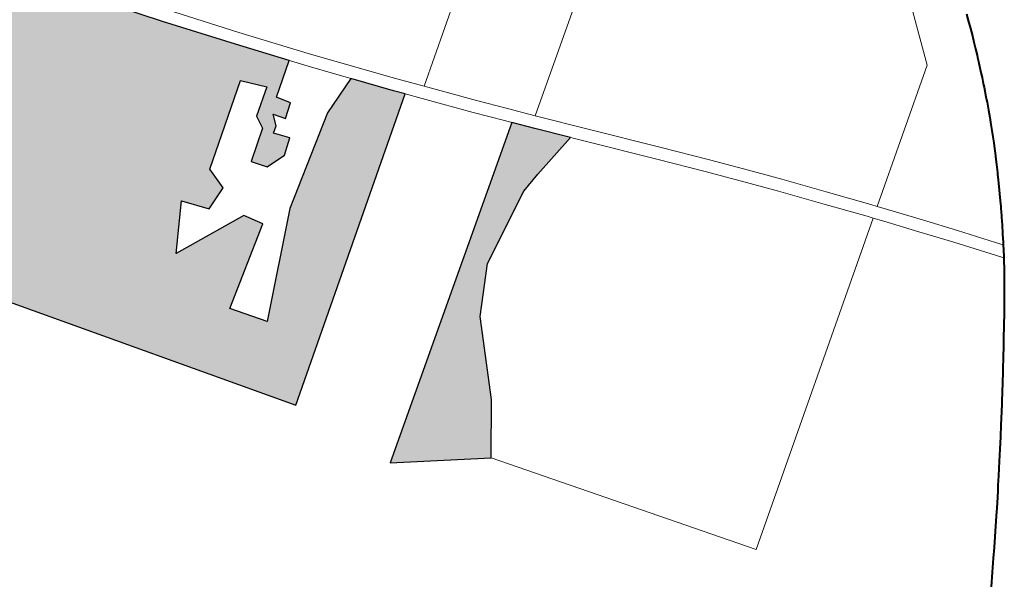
# Model space of a CAD drawing. Header units: metres. Extents: x 148316 to 148653, y 486436 to 486744.
# Tile 98 of 110: x 148563.21 to 148567.98, y 486717.82 to 486720.54. Entities that reach past the tile are written whole.
import ezdxf

# ---------------------------------------------------------------- set-up
doc = ezdxf.new("R2010")
doc.units = ezdxf.units.M
doc.header["$MEASUREMENT"] = 0
for name, color, linetype, lineweight in [('WVB-pen-brm-dik 018', 6, 'Continuous', 13), ('WVB-pen-dik 035', 1, 'Continuous', 40), ('WVB-raster-20%', 254, 'Continuous', 30), ('WVB-raster-60%', 253, 'Continuous', 30)]:
    doc.layers.add(name, color=color, linetype=linetype, lineweight=lineweight)

# ---------------------------------------------------------------- blocks, each defined once
blk = doc.blocks.new('INZET')
at = {"layer": 'WVB-raster-20%', "ltscale": 0.5, "extrusion": (0, 0, -1)}
for points in [[(0.026979, -0.119069), (0.020446, -0.114466), (0.020632, -0.11424), (0.021303, -0.113399), (0.022246, -0.113745), (0.024328, -0.115106), (0.026365, -0.117015), (0.026924, -0.11624), (0.02508, -0.115032), (0.025338, -0.114598), (0.027212, -0.1144), (0.026361, -0.113433), (0.025928, -0.113978), (0.025358, -0.11376), (0.025358, -0.113209), (0.023509, -0.111884), (0.023077, -0.112383), (0.023691, -0.112817), (0.023741, -0.113135), (0.024436, -0.113636), (0.024195, -0.113968), (0.023688, -0.11398), (0.023339, -0.113717), (0.023594, -0.113389), (0.023446, -0.113283), (0.023336, -0.113013), (0.023157, -0.113272), (0.022835, -0.113028), (0.023034, -0.112725), (0.022266, -0.112181), (0.023102, -0.111101), (0.024215, -0.109626), (0.024913, -0.108688), (0.024996, -0.108576), (0.026177, -0.10694), (0.026404, -0.106619), (0.032517, -0.111084)], [(0.023861, -0.122852), (0.023037, -0.12171), (0.022089, -0.11991), (0.0212, -0.118968), (0.019473, -0.118053), (0.018954, -0.117909), (0.017793, -0.117648), (0.018372, -0.116969), (0.018744, -0.116526), (0.025925, -0.121536)]]:
    blk.add_hatch(color=256, dxfattribs=at).paths.add_polyline_path(points)
at = {"layer": 'WVB-pen-brm-dik 018'}
for p, q in [((-0.024215, -0.109626), (-0.024913, -0.108688)), ((-0.024913, -0.108688), (-0.024215, -0.109626)), ((-0.023975, -0.109446), (-0.022864, -0.110919)), ((-0.022864, -0.110919), (-0.023975, -0.109446)), ((-0.023102, -0.111101), (-0.024215, -0.109626)), ((-0.024215, -0.109626), (-0.023102, -0.111101)), ((-0.019966, -0.114579), (-0.013132, -0.109785)), ((-0.013132, -0.109785), (-0.019966, -0.114579)), ((-0.032517, -0.111084), (-0.026979, -0.119069)), ((-0.026979, -0.119069), (-0.032517, -0.111084)), ((-0.021974, -0.112558), (-0.023102, -0.111101)), ((-0.023102, -0.111101), (-0.021974, -0.112558)), ((-0.022864, -0.110919), (-0.021738, -0.112372)), ((-0.021738, -0.112372), (-0.022864, -0.110919)), ((-0.011333, -0.111951), (-0.018189, -0.11672)), ((-0.018189, -0.11672), (-0.011333, -0.111951)), ((-0.020632, -0.11424), (-0.021974, -0.112558)), ((-0.021974, -0.112558), (-0.020632, -0.11424)), ((-0.021738, -0.112372), (-0.020399, -0.114051)), ((-0.020399, -0.114051), (-0.021738, -0.112372)), ((-0.020446, -0.114466), (-0.020632, -0.11424)), ((-0.020632, -0.11424), (-0.020446, -0.114466)), ((-0.020399, -0.114051), (-0.019966, -0.114579)), ((-0.019966, -0.114579), (-0.020399, -0.114051)), ((-0.026979, -0.119069), (-0.020446, -0.114466)), ((-0.020446, -0.114466), (-0.026979, -0.119069)), ((-0.020446, -0.114466), (-0.019364, -0.115784)), ((-0.019364, -0.115784), (-0.020446, -0.114466)), ((-0.019133, -0.115593), (-0.019966, -0.114579)), ((-0.019966, -0.114579), (-0.019133, -0.115593)), ((-0.018632, -0.116193), (-0.019133, -0.115593)), ((-0.019133, -0.115593), (-0.018632, -0.116193)), ((-0.019364, -0.115784), (-0.018862, -0.116385)), ((-0.018862, -0.116385), (-0.019364, -0.115784)), ((-0.018862, -0.116385), (-0.018744, -0.116526)), ((-0.018744, -0.116526), (-0.018862, -0.116385)), ((-0.018189, -0.11672), (-0.018632, -0.116193)), ((-0.018632, -0.116193), (-0.018189, -0.11672)), ((-0.018744, -0.116526), (-0.025925, -0.121536)), ((-0.025925, -0.121536), (-0.018744, -0.116526)), ((-0.018372, -0.116969), (-0.018744, -0.116526)), ((-0.018744, -0.116526), (-0.018372, -0.116969)), ((-0.018189, -0.11672), (-0.018143, -0.116776)), ((-0.018143, -0.116776), (-0.018189, -0.11672)), ((-0.018143, -0.116776), (-0.017327, -0.117731)), ((-0.017327, -0.117731), (-0.018143, -0.116776)), ((-0.009742, -0.121228), (-0.008056, -0.116711)), ((-0.008056, -0.116711), (-0.009742, -0.121228)), ((-0.017555, -0.117926), (-0.018372, -0.116969)), ((-0.018372, -0.116969), (-0.017555, -0.117926)), ((-0.017327, -0.117731), (-0.016164, -0.119093)), ((-0.016164, -0.119093), (-0.017327, -0.117731)), ((-0.016393, -0.119287), (-0.017555, -0.117926)), ((-0.017555, -0.117926), (-0.016393, -0.119287)), ((-0.016164, -0.119093), (-0.015366, -0.12004)), ((-0.015366, -0.12004), (-0.016164, -0.119093)), ((-0.015596, -0.120232), (-0.016393, -0.119287)), ((-0.016393, -0.119287), (-0.015596, -0.120232)), ((-0.015366, -0.12004), (-0.014663, -0.120888)), ((-0.014663, -0.120888), (-0.015366, -0.12004)), ((-0.014895, -0.121079), (-0.015596, -0.120232)), ((-0.015596, -0.120232), (-0.014895, -0.121079)), ((-0.014663, -0.120888), (-0.014212, -0.121439)), ((-0.014212, -0.121439), (-0.014663, -0.120888)), ((-0.008371, -0.121111), (-0.008303, -0.120927)), ((-0.008303, -0.120927), (-0.008248, -0.120777)), ((-0.014445, -0.121628), (-0.014895, -0.121079)), ((-0.014895, -0.121079), (-0.014445, -0.121628)), ((-0.008438, -0.121288), (-0.008371, -0.121111)), ((-0.012709, -0.123315), (-0.009742, -0.121228)), ((-0.009742, -0.121228), (-0.012709, -0.123315)), ((-0.008496, -0.121437), (-0.008438, -0.121288)), ((-0.025925, -0.121536), (-0.023861, -0.122852)), ((-0.023861, -0.122852), (-0.025925, -0.121536)), ((-0.013745, -0.1225), (-0.014445, -0.121628)), ((-0.014445, -0.121628), (-0.013745, -0.1225)), ((-0.014212, -0.121439), (-0.013511, -0.122313)), ((-0.013511, -0.122313), (-0.014212, -0.121439)), ((-0.008614, -0.121732), (-0.008555, -0.121584)), ((-0.008555, -0.121584), (-0.008496, -0.121437)), ((-0.008736, -0.122025), (-0.008676, -0.121881)), ((-0.008676, -0.121881), (-0.008636, -0.121786)), ((-0.008636, -0.121786), (-0.008614, -0.121732)), ((-0.008795, -0.122163), (-0.008736, -0.122025)), ((-0.013511, -0.122313), (-0.01281, -0.123186)), ((-0.01281, -0.123186), (-0.013511, -0.122313)), ((-0.008903, -0.122412), (-0.008869, -0.122335)), ((-0.008869, -0.122335), (-0.008831, -0.122247)), ((-0.008831, -0.122247), (-0.008795, -0.122163)), ((-0.013045, -0.123373), (-0.013745, -0.1225)), ((-0.013745, -0.1225), (-0.013045, -0.123373)), ((-0.009006, -0.122642), (-0.008984, -0.122593)), ((-0.008984, -0.122593), (-0.008927, -0.122467)), ((-0.008927, -0.122467), (-0.008903, -0.122412)), ((-0.009164, -0.122982), (-0.00908, -0.122803)), ((-0.00908, -0.122803), (-0.009056, -0.122751)), ((-0.009056, -0.122751), (-0.009006, -0.122642)), ((-0.023861, -0.122852), (-0.019917, -0.128384)), ((-0.019917, -0.128384), (-0.023861, -0.122852)), ((-0.009241, -0.123143), (-0.009164, -0.122982)), ((-0.01281, -0.123186), (-0.012709, -0.123315)), ((-0.012709, -0.123315), (-0.01281, -0.123186)), ((-0.01255, -0.123518), (-0.012709, -0.123315)), ((-0.012709, -0.123315), (-0.01255, -0.123518)), ((-0.009381, -0.123428), (-0.009315, -0.123295)), ((-0.009315, -0.123295), (-0.009241, -0.123143)), ((-0.019917, -0.128384), (-0.012954, -0.123488)), ((-0.012954, -0.123488), (-0.019917, -0.128384)), ((-0.012954, -0.123488), (-0.013045, -0.123373)), ((-0.013045, -0.123373), (-0.012954, -0.123488)), ((-0.012954, -0.123488), (-0.012786, -0.123702)), ((-0.012786, -0.123702), (-0.012954, -0.123488)), ((-0.012007, -0.124216), (-0.01255, -0.123518)), ((-0.01255, -0.123518), (-0.012007, -0.124216)), ((-0.00945, -0.123565), (-0.009381, -0.123428)), ((-0.012786, -0.123702), (-0.012244, -0.1244)), ((-0.012244, -0.1244), (-0.012786, -0.123702)), ((-0.009583, -0.123819), (-0.009519, -0.123699)), ((-0.009519, -0.123699), (-0.00945, -0.123565)), ((-0.009711, -0.12406), (-0.009638, -0.123923)), ((-0.009638, -0.123923), (-0.009583, -0.123819)), ((-0.011465, -0.124915), (-0.012007, -0.124216)), ((-0.012007, -0.124216), (-0.011465, -0.124915)), ((-0.009828, -0.124276), (-0.009767, -0.124165)), ((-0.009767, -0.124165), (-0.009711, -0.12406)), ((-0.012244, -0.1244), (-0.011703, -0.125097)), ((-0.011703, -0.125097), (-0.012244, -0.1244)), ((-0.009992, -0.12457), (-0.009944, -0.124484)), ((-0.009944, -0.124484), (-0.009886, -0.12438)), ((-0.009886, -0.12438), (-0.009859, -0.124333)), ((-0.009859, -0.124333), (-0.009828, -0.124276)), ((-0.01016, -0.124862), (-0.010071, -0.12471)), ((-0.010071, -0.12471), (-0.010027, -0.124634)), ((-0.010027, -0.124634), (-0.009992, -0.12457)), ((-0.010878, -0.125689), (-0.011465, -0.124915)), ((-0.011465, -0.124915), (-0.010878, -0.125689)), ((-0.01024, -0.124999), (-0.01016, -0.124862)), ((-0.011703, -0.125097), (-0.011045, -0.125965)), ((-0.011045, -0.125965), (-0.011703, -0.125097)), ((-0.0104, -0.125265), (-0.010333, -0.125154)), ((-0.010333, -0.125154), (-0.010306, -0.125109)), ((-0.010306, -0.125109), (-0.010268, -0.125047)), ((-0.010268, -0.125047), (-0.01024, -0.124999)), ((-0.010544, -0.125496), (-0.010502, -0.12543)), ((-0.010502, -0.12543), (-0.010466, -0.125372)), ((-0.010466, -0.125372), (-0.0104, -0.125265)), ((-0.010761, -0.125843), (-0.010878, -0.125689)), ((-0.010878, -0.125689), (-0.010761, -0.125843)), ((-0.010727, -0.12579), (-0.010631, -0.125635)), ((-0.010631, -0.125635), (-0.010579, -0.125554)), ((-0.010579, -0.125554), (-0.010544, -0.125496)), ((-0.010828, -0.125948), (-0.010761, -0.125843)), ((-0.010761, -0.125843), (-0.010727, -0.12579)), ((-0.011045, -0.125965), (-0.010935, -0.126112)), ((-0.010935, -0.126112), (-0.011045, -0.125965)), ((-0.010996, -0.126202), (-0.010935, -0.126112)), ((-0.010935, -0.126112), (-0.010919, -0.126089)), ((-0.010919, -0.126089), (-0.010828, -0.125948)), ((-0.011168, -0.126451), (-0.011058, -0.126293)), ((-0.011058, -0.126293), (-0.010996, -0.126202)), ((-0.011375, -0.126749), (-0.011296, -0.126637)), ((-0.011296, -0.126637), (-0.011217, -0.126522)), ((-0.011217, -0.126522), (-0.011168, -0.126451)), ((-0.011509, -0.126938), (-0.011451, -0.126857)), ((-0.011451, -0.126857), (-0.011375, -0.126749)), ((-0.011724, -0.127229), (-0.011644, -0.127119)), ((-0.011644, -0.127119), (-0.011509, -0.126938)), ((-0.011866, -0.127422), (-0.011724, -0.127229)), ((-0.01209, -0.127724), (-0.011866, -0.127422)), ((-0.012189, -0.127859), (-0.01209, -0.127724)), ((-0.012524, -0.128304), (-0.012331, -0.128045)), ((-0.012331, -0.128045), (-0.012189, -0.127859)), ((-0.012748, -0.128598), (-0.012524, -0.128304)), ((-0.013022, -0.128959), (-0.012819, -0.128692)), ((-0.012819, -0.128692), (-0.012748, -0.128598)), ((-0.013143, -0.129114), (-0.013022, -0.128959)), ((-0.013339, -0.129367), (-0.013143, -0.129114)), ((-0.013515, -0.129592), (-0.013339, -0.129367)), ((-0.0137, -0.12983), (-0.013515, -0.129592)), ((-0.013879, -0.130058), (-0.0137, -0.12983)), ((-0.0141, -0.130336), (-0.013879, -0.130058)), ((-0.014242, -0.130515), (-0.0141, -0.130336)), ((-0.014511, -0.130852), (-0.014333, -0.13063)), ((-0.014333, -0.13063), (-0.014242, -0.130515)), ((-0.014714, -0.131101), (-0.014587, -0.130947)), ((-0.014587, -0.130947), (-0.014511, -0.130852)), ((-0.014942, -0.131382), (-0.014714, -0.131101)), ((-0.015195, -0.131691), (-0.014942, -0.131382)), ((-0.015574, -0.132148), (-0.015361, -0.13189)), ((-0.015361, -0.13189), (-0.015195, -0.131691)), ((-0.015807, -0.132426), (-0.015574, -0.132148))]:
    blk.add_line(p, q, dxfattribs=at)
at = {"layer": 'WVB-pen-brm-dik 018', "ltscale": 0.5}
for p, q in [((-0.023509, -0.111884), (-0.025358, -0.113209)), ((-0.023077, -0.112383), (-0.023509, -0.111884)), ((-0.023034, -0.112725), (-0.022266, -0.112181)), ((-0.023077, -0.112383), (-0.023691, -0.112817)), ((-0.023691, -0.112817), (-0.023741, -0.113135)), ((-0.022835, -0.113028), (-0.023034, -0.112725)), ((-0.023446, -0.113283), (-0.023336, -0.113013)), ((-0.023336, -0.113013), (-0.023157, -0.113272)), ((-0.023157, -0.113272), (-0.022835, -0.113028)), ((-0.025358, -0.113209), (-0.025358, -0.11376)), ((-0.023741, -0.113135), (-0.024436, -0.113636)), ((-0.023594, -0.113389), (-0.023446, -0.113283)), ((-0.026361, -0.113433), (-0.027212, -0.1144)), ((-0.025928, -0.113978), (-0.026361, -0.113433)), ((-0.023339, -0.113717), (-0.023594, -0.113389)), ((-0.022246, -0.113745), (-0.021303, -0.113399)), ((-0.025358, -0.11376), (-0.025928, -0.113978)), ((-0.024436, -0.113636), (-0.024195, -0.113968)), ((-0.024328, -0.115106), (-0.022246, -0.113745)), ((-0.023688, -0.11398), (-0.023339, -0.113717)), ((-0.024195, -0.113968), (-0.023688, -0.11398)), ((-0.027212, -0.1144), (-0.025338, -0.114598)), ((-0.025338, -0.114598), (-0.02508, -0.115032)), ((-0.02508, -0.115032), (-0.026924, -0.11624)), ((-0.026365, -0.117015), (-0.024328, -0.115106)), ((-0.026924, -0.11624), (-0.026365, -0.117015)), ((-0.018954, -0.117909), (-0.017793, -0.117648)), ((-0.0212, -0.118968), (-0.019473, -0.118053)), ((-0.019473, -0.118053), (-0.018954, -0.117909)), ((-0.022089, -0.11991), (-0.0212, -0.118968)), ((-0.023037, -0.12171), (-0.022089, -0.11991)), ((-0.023861, -0.122852), (-0.023037, -0.12171))]:
    blk.add_line(p, q, dxfattribs=at)
at = {"layer": 'WVB-pen-dik 035', "flags": 128}
blk.add_lwpolyline([(-0.008248, -0.120777), (-0.008303, -0.120927), (-0.008371, -0.121111), (-0.008438, -0.121288), (-0.008496, -0.121437), (-0.008555, -0.121584), (-0.008614, -0.121732), (-0.008636, -0.121786), (-0.008676, -0.121881), (-0.008736, -0.122025), (-0.008795, -0.122163), (-0.008831, -0.122247), (-0.008869, -0.122335), (-0.008903, -0.122412), (-0.008927, -0.122467), (-0.008984, -0.122593), (-0.009006, -0.122642), (-0.009056, -0.122751), (-0.00908, -0.122803), (-0.009164, -0.122982), (-0.009241, -0.123143), (-0.009315, -0.123295), (-0.009381, -0.123428), (-0.00945, -0.123565), (-0.009519, -0.123699), (-0.009583, -0.123819), (-0.009638, -0.123923), (-0.009711, -0.12406), (-0.009767, -0.124165), (-0.009828, -0.124276), (-0.009859, -0.124333), (-0.009886, -0.12438), (-0.009944, -0.124484), (-0.009992, -0.12457), (-0.010027, -0.124634), (-0.010071, -0.12471), (-0.01016, -0.124862), (-0.01024, -0.124999), (-0.010268, -0.125047), (-0.010306, -0.125109), (-0.010333, -0.125154), (-0.0104, -0.125265), (-0.010466, -0.125372), (-0.010502, -0.12543), (-0.010544, -0.125496), (-0.010579, -0.125554), (-0.010631, -0.125635), (-0.010727, -0.12579), (-0.010761, -0.125843), (-0.010828, -0.125948), (-0.010919, -0.126089), (-0.010935, -0.126112), (-0.010996, -0.126202), (-0.011058, -0.126293), (-0.011168, -0.126451), (-0.011217, -0.126522), (-0.011296, -0.126637), (-0.011375, -0.126749), (-0.011451, -0.126857), (-0.011509, -0.126938), (-0.011644, -0.127119), (-0.011724, -0.127229), (-0.011866, -0.127422), (-0.01209, -0.127724), (-0.012189, -0.127859), (-0.012331, -0.128045), (-0.012524, -0.128304), (-0.012748, -0.128598), (-0.012819, -0.128692), (-0.013022, -0.128959), (-0.013143, -0.129114), (-0.013339, -0.129367), (-0.013515, -0.129592), (-0.0137, -0.12983), (-0.013879, -0.130058), (-0.0141, -0.130336), (-0.014242, -0.130515), (-0.014333, -0.13063), (-0.014511, -0.130852), (-0.014587, -0.130947), (-0.014714, -0.131101), (-0.014942, -0.131382), (-0.015195, -0.131691), (-0.015361, -0.13189), (-0.015574, -0.132148), (-0.015807, -0.132426)], dxfattribs=at)
at = {"layer": 'WVB-raster-20%', "ltscale": 0.5, "flags": 128}
blk.add_lwpolyline([(-0.032517, -0.111084), (-0.026979, -0.119069), (-0.020446, -0.114466), (-0.020632, -0.11424), (-0.021303, -0.113399), (-0.022246, -0.113745), (-0.024328, -0.115106), (-0.026365, -0.117015), (-0.026924, -0.11624), (-0.02508, -0.115032), (-0.025338, -0.114598), (-0.027212, -0.1144), (-0.026361, -0.113433), (-0.025928, -0.113978), (-0.025358, -0.11376), (-0.025358, -0.113209), (-0.023509, -0.111884), (-0.023077, -0.112383), (-0.023691, -0.112817), (-0.023741, -0.113135), (-0.024436, -0.113636), (-0.024195, -0.113968), (-0.023688, -0.11398), (-0.023339, -0.113717), (-0.023594, -0.113389), (-0.023446, -0.113283), (-0.023336, -0.113013), (-0.023157, -0.113272), (-0.022835, -0.113028), (-0.023034, -0.112725), (-0.022266, -0.112181), (-0.023102, -0.111101), (-0.024215, -0.109626), (-0.024913, -0.108688)], dxfattribs=at)
blk.add_lwpolyline([(-0.017793, -0.117648), (-0.018372, -0.116969), (-0.018744, -0.116526), (-0.025925, -0.121536), (-0.023861, -0.122852), (-0.023037, -0.12171), (-0.022089, -0.11991), (-0.0212, -0.118968), (-0.019473, -0.118053), (-0.018954, -0.117909)], close=True, dxfattribs=at)

msp = doc.modelspace()

# ---------------------------------------------------------------- block references
at = {"layer": 'WVB-raster-60%', "xscale": 200, "yscale": 200, "zscale": 200, "rotation": 35.4407035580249}
msp.add_blockref('INZET', (148555.136, 486741.2042), dxfattribs=at)

doc.saveas('drawing.dxf')
